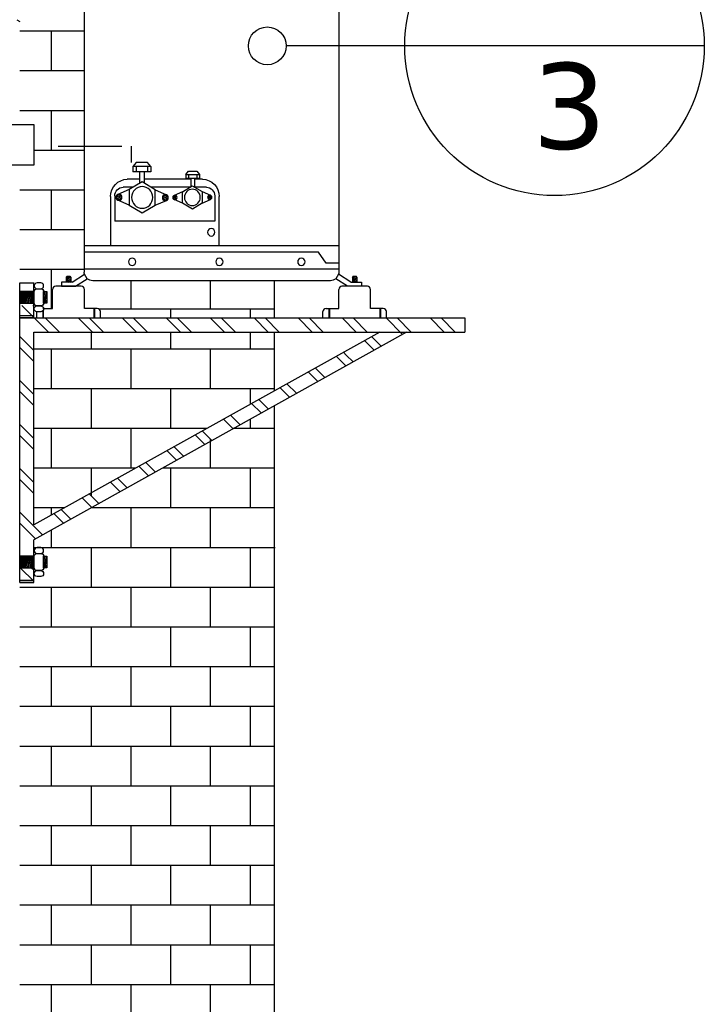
# Model space of a CAD drawing. Extents: x 40.7 to 137.4, y -250.8 to -221.5.
# Tile 213 of 256: x 81.7 to 82.8, y -225.7 to -224.2. Entities that reach past the tile are written whole.
import ezdxf

# ---------------------------------------------------------------- set-up
doc = ezdxf.new("R2010")
doc.units = 0
doc.header["$MEASUREMENT"] = 0
doc.linetypes.add('DASHDOT2', pattern=[0.5, 0.25, -0.125, 0, -0.125])
doc.linetypes.add('HIDDEN', pattern=[0.375, 0.25, -0.125])
doc.layers.get('0').update_dxf_attribs({"linetype": 'CONTINUOUS'})
for name, color, linetype in [('AC-FRIGORÍFICA', 20, 'DASHDOT2'), ('ARC_EQUIP', 6, 'CONTINUOUS'), ('ARQ_EST_HTC', 9, 'CONTINUOUS'), ('ARQ_PIS_PAG', 9, 'CONTINUOUS'), ('ARQ_VIS_004', 9, 'CONTINUOUS'), ('DIVISORIA', 1, 'CONTINUOUS'), ('EQUIP', 4, 'CONTINUOUS'), ('I-AC_EQUIP', 6, 'CONTINUOUS'), ('LINHA', 40, 'CONTINUOUS'), ('TXAMB', 2, 'CONTINUOUS')]:
    doc.layers.add(name, color=color, linetype=linetype)
doc.styles.add('AMB75', font='verdana.ttf')

# ---------------------------------------------------------------- blocks, each defined once
blk = doc.blocks.new('A$C0B156F44')
at = {"color": 155}
for p, q in [((0.2204, 0.3646), (0.2104, 0.3525)), ((0.2104, 0.3525), (0.2104, 0.337)), ((0.2634, 0.3525), (0.2104, 0.3525)), ((0.2533, 0.3646), (0.2204, 0.3646)), ((0.2204, 0.3525), (0.2204, 0.337)), ((0.2634, 0.3525), (0.2533, 0.3646)), ((0.2533, 0.3525), (0.2533, 0.337)), ((0.2634, 0.3525), (0.2634, 0.337)), ((0.2634, 0.337), (0.2104, 0.337)), ((0.2298, 0.337), (0.2298, 0.3026)), ((0.2441, 0.337), (0.2441, 0.3041)), ((0.3667, 0.3298), (0.3742, 0.3389)), ((0.3667, 0.3298), (0.4064, 0.3298)), ((0.3667, 0.3298), (0.3667, 0.3182)), ((0.3742, 0.3389), (0.3989, 0.3389)), ((0.3742, 0.3298), (0.3742, 0.3182)), ((0.3989, 0.3389), (0.4064, 0.3298)), ((0.3989, 0.3298), (0.3989, 0.3182)), ((0.4064, 0.3298), (0.4064, 0.3182)), ((0.2381, 0.3075), (0.1996, 0.2849)), ((0.2764, 0.2844), (0.2381, 0.3075)), ((0.3569, 0.2787), (0.3856, 0.296)), ((0.3667, 0.3182), (0.4064, 0.3182)), ((0.3811, 0.3182), (0.3811, 0.2935)), ((0.3856, 0.296), (0.4145, 0.2791)), ((0.3918, 0.3182), (0.3918, 0.2924)), ((0.1695, 0.2622), (0.1661, 0.2643)), ((0.1695, 0.2622), (0.1661, 0.2643)), ((0.1996, 0.2849), (0.1662, 0.2705)), ((0.1695, 0.2622), (0.1676, 0.2587)), ((0.1695, 0.2622), (0.1715, 0.2657)), ((0.1695, 0.2622), (0.173, 0.2602)), ((0.1695, 0.2622), (0.173, 0.2602)), ((0.1996, 0.2849), (0.1994, 0.2392)), ((0.2762, 0.2387), (0.2764, 0.2844)), ((0.2764, 0.2844), (0.3097, 0.2696)), ((0.3062, 0.2614), (0.3028, 0.2594)), ((0.3062, 0.2614), (0.3028, 0.2594)), ((0.3062, 0.2614), (0.3043, 0.2649)), ((0.3062, 0.2614), (0.3097, 0.2634)), ((0.3062, 0.2614), (0.3097, 0.2634)), ((0.3062, 0.2614), (0.3082, 0.2579)), ((0.3569, 0.2787), (0.332, 0.2677)), ((0.3345, 0.2615), (0.332, 0.263)), ((0.3345, 0.2615), (0.332, 0.263)), ((0.3345, 0.2615), (0.3331, 0.2588)), ((0.3345, 0.2615), (0.336, 0.2641)), ((0.3345, 0.2615), (0.3371, 0.26)), ((0.3345, 0.2615), (0.3371, 0.26)), ((0.3571, 0.2445), (0.3569, 0.2787)), ((0.4145, 0.2791), (0.4147, 0.2449)), ((0.4145, 0.2791), (0.4396, 0.2683)), ((0.437, 0.2621), (0.4345, 0.2606)), ((0.437, 0.2621), (0.4345, 0.2606)), ((0.437, 0.2621), (0.4356, 0.2647)), ((0.437, 0.2621), (0.4396, 0.2636)), ((0.437, 0.2621), (0.4396, 0.2636)), ((0.437, 0.2621), (0.4385, 0.2595)), ((0.1994, 0.2392), (0.1661, 0.254)), ((0.1994, 0.2392), (0.2376, 0.2161)), ((0.2376, 0.2161), (0.2762, 0.2387)), ((0.2762, 0.2387), (0.3096, 0.2531)), ((0.3571, 0.2445), (0.332, 0.2553)), ((0.386, 0.2276), (0.3571, 0.2445)), ((0.4147, 0.2449), (0.386, 0.2276)), ((0.4147, 0.2449), (0.4396, 0.2559))]:
    blk.add_line(p, q, dxfattribs=at)
at = {"color": 155, "extrusion": (0, 0, -1)}
for centre, major_axis, start_param, end_param in [((0.2379, 0.2618), (0, 0.0321), 1.570796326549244, 7.85398163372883), ((0.1695, 0.2622), (0, 0.00895), 1.57079632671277, 7.853981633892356), ((0.1695, 0.2622), (0, 0.0063), 1.57079632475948, 7.853981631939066), ((0.3062, 0.2614), (0, 0.00895), 1.57079632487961, 7.853981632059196), ((0.3062, 0.2614), (0, 0.0063), 1.570796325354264, 7.85398163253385), ((0.3345, 0.2615), (0, 0.00671), 1.57079632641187, 7.853981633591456), ((0.3345, 0.2615), (0, 0.00472), 1.570796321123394, 7.85398162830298), ((0.3858, 0.2618), (0, 0.0241), 1.570796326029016, 7.853981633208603), ((0.437, 0.2621), (0, 0.00671), 1.570796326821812, 7.853981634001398), ((0.437, 0.2621), (0, 0.00472), 1.570796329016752, 7.853981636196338)]:
    blk.add_ellipse(centre, major_axis=major_axis, ratio=0.971103, start_param=start_param, end_param=end_param, dxfattribs=at)
at = {"layer": 'ARC_EQUIP'}
for p, q in [((0.7927, 1.4354), (0.0922, 1.4354)), ((0.0675, 0.0414), (0.0675, 1.4099)), ((0.7448, 1.3955), (0.5339, 1.3955)), ((0.8175, 1.4099), (0.8175, 0.0414)), ((0.4844, 1.3446), (0.4844, 0.9703)), ((0.7943, 0.9703), (0.7943, 1.3446)), ((0.6345, 0.9193), (0.6436, 1.0161)), ((0.7093, 0.9193), (0.7001, 1.0161)), ((0.5339, 0.9193), (0.7448, 0.9193)), ((0.2112, 0.2917), (0.1819, 0.2917)), ((0.2298, 0.3152), (0.1939, 0.3152)), ((0.3811, 0.3152), (0.2441, 0.3152)), ((0.3783, 0.2917), (0.2644, 0.2917)), ((0.4157, 0.3152), (0.3918, 0.3152)), ((0.427, 0.2917), (0.3931, 0.2917)), ((0.1444, 0.2642), (0.1444, 0.1193)), ((0.1572, 0.2662), (0.1572, 0.1913)), ((0.4518, 0.2662), (0.4518, 0.1913)), ((0.4652, 0.1193), (0.4652, 0.2642)), ((0.4518, 0.1913), (0.1572, 0.1913)), ((0.8175, 0.1193), (0.0675, 0.1193)), ((0.758, 0.1), (0.0675, 0.1)), ((0.7805, 0.0677), (0.758, 0.1)), ((0.8175, 0.0677), (0.7805, 0.0677)), ((0.0318, 0.0119), (0.0683, 0.0351)), ((0.8175, 0.0505), (0.0675, 0.0505)), ((0.0761, 0.0221), (0.0683, 0.0351)), ((0.8167, 0.0351), (0.8089, 0.022)), ((0.8531, 0.0119), (0.8167, 0.0351)), ((0, 0.0119), (0, 0)), ((0.0318, 0.0119), (0, 0.0119)), ((0, 0), (0.0414, 0)), ((0.0414, 0), (0.0761, 0.0221)), ((0.7927, 0.0159), (0.0922, 0.0159)), ((0.8435, 0), (0.8089, 0.022)), ((0.8849, 0), (0.8435, 0)), ((0.8531, 0.0119), (0.8849, 0.0119)), ((0.8849, 0.0119), (0.8849, 0))]:
    blk.add_line(p, q, dxfattribs=at)
blk.add_ellipse((0.0922, 1.4099), major_axis=(0, 0.0255), ratio=0.971103, start_param=0, end_param=1.570796, dxfattribs=at)
at = {"layer": 'ARC_EQUIP', "extrusion": (0, 0, -1)}
for centre, major_axis, ratio, start_param, end_param in [((0.7927, 1.4099), (0, 0.0255), 0.971103, 0, 1.570796), ((0.2116, 1.3971), (0, 0.0168), 0.971103, 1.570796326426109, 7.853981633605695), ((0.5339, 1.3446), (0, 0.051), 0.971103, 4.712389, 6.283185), ((0.7448, 1.3446), (0, 0.051), 0.971103, 0, 1.570796), ((0.609, 1.3544), (0, 0.0168), 0.971103, 1.570796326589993, 7.85398163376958), ((0.6719, 1.0161), (0, 0.0291), 0.971103, -1.570796, 1.570796), ((0.5339, 0.9703), (0, 0.051), 0.971103, 3.141593, 4.712389), ((0.7448, 0.9703), (0, 0.051), 0.971103, 1.570796, 3.141593), ((0.609, 0.9393), (0, 0.0168), 0.971103, 1.570796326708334, 7.85398163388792), ((0.1939, 0.2642), (0, 0.051), 0.971103, -1.570796, 0), ((0.1819, 0.2662), (0, 0.0255), 0.971103, -1.570796, 0), ((0.4157, 0.2642), (0, 0.051), 0.971103, 0, 1.570796), ((0.427, 0.2662), (0, 0.0255), 0.971103, 0, 1.570796), ((0.4416, 0.1589), (0, 0.0111), 0.971103, 1.570796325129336, 7.853981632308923), ((0.2082, 0.0718), (0, 0.0111), 0.971103, 1.570796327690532, 7.853981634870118), ((0.4655, 0.0718), (0, 0.0111), 0.971103, 1.570796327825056, 7.853981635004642), ((0.7071, 0.0718), (0, 0.0111), 0.971103, 1.570796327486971, 7.853981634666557), ((0.0922, 0.0414), (-0.0178, 0.0178), 1, 5.238108, 5.497787), ((0.7927, 0.0414), (0.0178, 0.0178), 1, 0.785398, 1.045078), ((0.0922, 0.0414), (0, 0.0255), 0.971103, 3.141593, 3.849381), ((0.7927, 0.0414), (0, 0.0255), 0.971103, 2.433804, 3.141593)]:
    blk.add_ellipse(centre, major_axis=major_axis, ratio=ratio, start_param=start_param, end_param=end_param, dxfattribs=at)
at = {"layer": 'I-AC_EQUIP', "color": 155}
for p, q in [((0.2599, 1.4832), (0.6251, 1.4832)), ((0.2731, 1.4848), (0.6119, 1.4848)), ((0.3498, 1.4848), (0.3498, 1.486)), ((0.5351, 1.486), (0.3498, 1.486)), ((0.4117, 1.486), (0.4117, 1.4862)), ((0.4117, 1.4862), (0.4733, 1.4862)), ((0.4733, 1.486), (0.4733, 1.4862)), ((0.5351, 1.4848), (0.5351, 1.486)), ((0.7119, 1.4533), (0.1731, 1.4533)), ((0.1872, 1.4543), (0.1844, 1.4533)), ((0.1857, 1.4576), (0.6993, 1.4576)), ((0.1857, 1.4543), (0.6993, 1.4543)), ((0.1993, 1.4585), (0.1966, 1.4576)), ((0.6871, 1.4618), (0.1978, 1.4618)), ((0.6871, 1.4585), (0.1978, 1.4585)), ((0.2035, 1.4543), (0.2007, 1.4533)), ((0.2115, 1.4628), (0.2087, 1.4618)), ((0.2104, 1.4661), (0.6745, 1.4661)), ((0.2104, 1.4628), (0.6745, 1.4628)), ((0.2156, 1.4585), (0.2129, 1.4576)), ((0.2236, 1.4671), (0.2209, 1.4661)), ((0.6624, 1.4704), (0.2226, 1.4704)), ((0.6624, 1.4671), (0.2226, 1.4671)), ((0.2278, 1.4628), (0.225, 1.4618)), ((0.2343, 1.4708), (0.233, 1.4704)), ((0.65, 1.4739), (0.235, 1.4739)), ((0.65, 1.4706), (0.235, 1.4706)), ((0.2399, 1.4671), (0.2372, 1.4661)), ((0.2479, 1.4756), (0.2432, 1.4739)), ((0.2475, 1.4789), (0.6374, 1.4789)), ((0.2475, 1.4756), (0.6374, 1.4756)), ((0.2501, 1.4706), (0.2493, 1.4704)), ((0.2601, 1.4798), (0.2573, 1.4789)), ((0.2606, 1.4543), (0.2586, 1.4533)), ((0.2642, 1.4756), (0.2595, 1.4739)), ((0.2601, 1.4798), (0.6251, 1.4798)), ((0.2694, 1.4585), (0.2674, 1.4576)), ((0.2729, 1.4543), (0.271, 1.4533)), ((0.2781, 1.4628), (0.2761, 1.4618)), ((0.2817, 1.4585), (0.2797, 1.4576)), ((0.2869, 1.4671), (0.2849, 1.4661)), ((0.2904, 1.4628), (0.2885, 1.4618)), ((0.2942, 1.4706), (0.2937, 1.4704)), ((0.2992, 1.4671), (0.2972, 1.4661)), ((0.3044, 1.4756), (0.301, 1.4739)), ((0.3065, 1.4706), (0.306, 1.4704)), ((0.3131, 1.4798), (0.3112, 1.4789)), ((0.3159, 1.4752), (0.3133, 1.4739)), ((0.3169, 1.4756), (0.3159, 1.4752)), ((0.3638, 1.4661), (0.3638, 1.4671)), ((0.3643, 1.4618), (0.3643, 1.4628)), ((0.3643, 1.4576), (0.3643, 1.4585)), ((0.3643, 1.4533), (0.3643, 1.4543)), ((0.3912, 1.4748), (0.3684, 1.4748)), ((0.3729, 1.4739), (0.3729, 1.4748)), ((0.3773, 1.4739), (0.3773, 1.4748)), ((0.4045, 1.4798), (0.4047, 1.4789)), ((0.4246, 1.4748), (0.4084, 1.4748)), ((0.4131, 1.4739), (0.4131, 1.4748)), ((0.4175, 1.4739), (0.4175, 1.4748)), ((0.4285, 1.4798), (0.4283, 1.4789)), ((0.4398, 1.4756), (0.4398, 1.4739)), ((0.4398, 1.4706), (0.4398, 1.4704)), ((0.4398, 1.4671), (0.4398, 1.4661)), ((0.4398, 1.4628), (0.4398, 1.4618)), ((0.4398, 1.4585), (0.4398, 1.4576)), ((0.4398, 1.4543), (0.4398, 1.4533)), ((0.4452, 1.4756), (0.4452, 1.4739)), ((0.4452, 1.4706), (0.4452, 1.4704)), ((0.4452, 1.4671), (0.4452, 1.4661)), ((0.4452, 1.4628), (0.4452, 1.4618)), ((0.4452, 1.4585), (0.4452, 1.4576)), ((0.4452, 1.4543), (0.4452, 1.4533)), ((0.4766, 1.4748), (0.4603, 1.4748)), ((0.4675, 1.4739), (0.4675, 1.4748)), ((0.4719, 1.4739), (0.4719, 1.4748)), ((0.5165, 1.4748), (0.4938, 1.4748)), ((0.5076, 1.4739), (0.5076, 1.4748)), ((0.512, 1.4739), (0.512, 1.4748)), ((0.5206, 1.4618), (0.5206, 1.4628)), ((0.5206, 1.4576), (0.5206, 1.4585)), ((0.5206, 1.4533), (0.5206, 1.4543)), ((0.5212, 1.4661), (0.5212, 1.4671)), ((0.5681, 1.4756), (0.5691, 1.4752)), ((0.5691, 1.4752), (0.5716, 1.4739)), ((0.5718, 1.4798), (0.5738, 1.4789)), ((0.5784, 1.4706), (0.579, 1.4704)), ((0.5806, 1.4756), (0.5839, 1.4739)), ((0.5857, 1.4671), (0.5877, 1.4661)), ((0.5907, 1.4706), (0.5913, 1.4704)), ((0.5945, 1.4628), (0.5965, 1.4618)), ((0.5981, 1.4671), (0.6, 1.4661)), ((0.6033, 1.4585), (0.6052, 1.4576)), ((0.6068, 1.4628), (0.6088, 1.4618)), ((0.612, 1.4543), (0.614, 1.4533)), ((0.6156, 1.4585), (0.6176, 1.4576)), ((0.6207, 1.4756), (0.6254, 1.4739)), ((0.6243, 1.4543), (0.6263, 1.4533)), ((0.6249, 1.4798), (0.6276, 1.4789)), ((0.6348, 1.4706), (0.6356, 1.4704)), ((0.637, 1.4756), (0.6417, 1.4739)), ((0.645, 1.4671), (0.6478, 1.4661)), ((0.6507, 1.4708), (0.6519, 1.4704)), ((0.6572, 1.4628), (0.6599, 1.4618)), ((0.6613, 1.4671), (0.6641, 1.4661)), ((0.6693, 1.4585), (0.6721, 1.4576)), ((0.6735, 1.4628), (0.6762, 1.4618)), ((0.6815, 1.4543), (0.6842, 1.4533)), ((0.6856, 1.4585), (0.6884, 1.4576)), ((0.6978, 1.4543), (0.7005, 1.4533)), ((0.1349, 1.4354), (0.1349, 1.4377)), ((0.1366, 1.4377), (0.1349, 1.4377)), ((0.1504, 1.4414), (0.143, 1.4388)), ((0.7369, 1.4447), (0.148, 1.4447)), ((0.7369, 1.4414), (0.148, 1.4414)), ((0.1667, 1.4414), (0.1496, 1.4354)), ((0.1629, 1.4457), (0.1599, 1.4447)), ((0.7243, 1.449), (0.1607, 1.449)), ((0.7243, 1.4457), (0.1607, 1.4457)), ((0.2155, 1.4371), (0.1712, 1.4371)), ((0.175, 1.45), (0.1723, 1.449)), ((0.7119, 1.45), (0.1731, 1.45)), ((0.1792, 1.4457), (0.1762, 1.4447)), ((0.1913, 1.45), (0.1886, 1.449)), ((0.2291, 1.4399), (0.2083, 1.4399)), ((0.2341, 1.4414), (0.233, 1.4408)), ((0.2353, 1.436), (0.2339, 1.4354)), ((0.2465, 1.4414), (0.2353, 1.436)), ((0.2431, 1.4457), (0.2409, 1.4447)), ((0.2518, 1.45), (0.2499, 1.449)), ((0.2554, 1.4457), (0.2532, 1.4447)), ((0.2642, 1.45), (0.2622, 1.449)), ((0.3643, 1.449), (0.3643, 1.45)), ((0.3643, 1.4447), (0.3643, 1.4457)), ((0.3643, 1.4354), (0.3643, 1.4414)), ((0.4398, 1.45), (0.4398, 1.449)), ((0.4398, 1.4457), (0.4398, 1.4447)), ((0.4398, 1.4414), (0.4398, 1.4354)), ((0.4452, 1.45), (0.4452, 1.449)), ((0.4452, 1.4457), (0.4452, 1.4447)), ((0.4452, 1.4414), (0.4452, 1.4354)), ((0.5206, 1.449), (0.5206, 1.45)), ((0.5206, 1.4447), (0.5206, 1.4457)), ((0.5206, 1.4354), (0.5206, 1.4414)), ((0.6208, 1.45), (0.6228, 1.449)), ((0.6295, 1.4457), (0.6317, 1.4447)), ((0.6331, 1.45), (0.6351, 1.449)), ((0.6385, 1.4414), (0.6496, 1.436)), ((0.6419, 1.4457), (0.644, 1.4447)), ((0.6496, 1.436), (0.6511, 1.4354)), ((0.6508, 1.4414), (0.652, 1.4408)), ((0.6559, 1.4399), (0.664, 1.4399)), ((0.6765, 1.4399), (0.6641, 1.4399)), ((0.7137, 1.4371), (0.6694, 1.4371)), ((0.6936, 1.45), (0.6964, 1.449)), ((0.7058, 1.4457), (0.7088, 1.4447)), ((0.7099, 1.45), (0.7127, 1.449)), ((0.7182, 1.4414), (0.7353, 1.4354)), ((0.7221, 1.4457), (0.7251, 1.4447)), ((0.7345, 1.4414), (0.7419, 1.4388)), ((0.7483, 1.4377), (0.7501, 1.4377)), ((0.7501, 1.4377), (0.7501, 1.4354))]:
    blk.add_line(p, q, dxfattribs=at)
for points in [[(0.233, 1.4408), (0.2317, 1.4403), (0.2304, 1.44), (0.2291, 1.4399)], [(0.652, 1.4408), (0.6532, 1.4403), (0.6545, 1.44), (0.6559, 1.4399)]]:
    blk.add_lwpolyline(points, dxfattribs=at)
for centre, radius, start, end in [((0.2597, 1.4815), 0.00165, 90, 270), ((0.2729, 1.4831), 0.00165, 90, 179.7662), ((0.612, 1.4831), 0.00165, 0.2338, 90), ((0.6252, 1.4815), 0.00165, 270, 90), ((0.173, 1.4516), 0.00165, 90, 270), ((0.1854, 1.4559), 0.00165, 90, 270), ((0.1978, 1.4602), 0.00165, 90, 270), ((0.2102, 1.4644), 0.00165, 90, 270), ((0.2226, 1.4687), 0.00165, 90, 270), ((0.235, 1.4723), 0.00165, 90, 245.1555), ((0.2473, 1.4772), 0.00165, 90, 270), ((0.3671, 1.4682), 0.0033, 131.2824, 137.9913), ((0.3684, 1.4781), 0.0033, 229.6062, 270), ((0.3912, 1.4781), 0.0033, 270, 310.3938), ((0.4084, 1.4781), 0.0033, 229.6062, 270), ((0.4246, 1.4781), 0.0033, 270, 310.3938), ((0.4425, 1.4788), 0.0027, 156.7587, 178.0438), ((0.4425, 1.4788), 0.0027, 1.9562, 23.2413), ((0.4603, 1.4781), 0.0033, 229.6062, 270), ((0.4766, 1.4781), 0.0033, 270, 310.3938), ((0.4938, 1.4781), 0.0033, 229.6062, 270), ((0.5165, 1.4781), 0.0033, 270, 310.3938), ((0.5179, 1.4682), 0.0033, 42.0087, 48.7176), ((0.6376, 1.4772), 0.00165, 270, 90), ((0.65, 1.4723), 0.00165, 294.8445, 90), ((0.6624, 1.4687), 0.00165, 270, 90), ((0.6748, 1.4644), 0.00165, 270, 90), ((0.6871, 1.4602), 0.00165, 270, 90), ((0.6995, 1.4559), 0.00165, 270, 90), ((0.7119, 1.4516), 0.00165, 270, 90), ((0.1366, 1.457), 0.0193, 270, 289.3365), ((0.148, 1.443), 0.00165, 90, 270), ((0.1607, 1.4474), 0.00165, 90, 270), ((0.1712, 1.4325), 0.0046, 90, 141.743), ((0.2083, 1.4372), 0.0027, 90, 181.4103), ((0.2155, 1.4325), 0.0046, 38.257, 90), ((0.4425, 1.435), 0.0027, 8.3646, 171.6354), ((0.664, 1.4372), 0.0027, 90, 223.0406), ((0.6694, 1.4325), 0.0046, 90, 141.743), ((0.6766, 1.4372), 0.0027, 358.5897, 90), ((0.7137, 1.4325), 0.0046, 38.257, 90), ((0.7243, 1.4474), 0.00165, 270, 90), ((0.737, 1.443), 0.00165, 270, 90), ((0.7483, 1.457), 0.0193, 250.6635, 270)]:
    blk.add_arc(centre, radius, start, end, dxfattribs=at)
for points, start_tangent, end_tangent in [([(0.4288, 1.4789), (0.4288, 1.4793), (0.4287, 1.4799)], (-0.024044, 0.999711), (-0.289606, 0.957146)), ([(0.4563, 1.4799), (0.4562, 1.4793), (0.4561, 1.4789)], (-0.289606, -0.957146), (-0.024044, -0.999711))]:
    blk.add_spline(points, degree=3, dxfattribs=dict(at, start_tangent=start_tangent, end_tangent=end_tangent))

msp = doc.modelspace()

# ---------------------------------------------------------------- hatches: boundary and pattern name
h = msp.add_hatch()
h.set_pattern_fill('ANSI31', color=8, scale=0.015, style=0)
h.set_pattern_definition([(45, (81.751378, -224.6022), (-0.00132583, 0.00132583), [])])
edge = h.paths.add_edge_path()
edge.add_line((81.7514, -224.5959), (81.7584, -224.5959))
edge.add_line((81.7584, -224.5959), (81.7584, -224.588))
edge.add_arc((81.7576, -224.588), 0.000802, 2.9593, 87.9377)
edge.add_line((81.7576, -224.5872), (81.7514, -224.5872))
edge.add_line((81.7514, -224.5872), (81.7514, -224.5959))
h = msp.add_hatch()
h.set_pattern_fill('ANSI31', color=8, scale=0.015, style=0)
h.set_pattern_definition([(45, (82.2012621, -224.6022), (-0.00132583, 0.00132583), [])])
edge = h.paths.add_edge_path()
edge.add_line((82.2013, -224.5959), (82.2083, -224.5959))
edge.add_line((82.2083, -224.5959), (82.2083, -224.588))
edge.add_arc((82.2075, -224.588), 0.000802, 2.9593, 87.9377)
edge.add_line((82.2075, -224.5872), (82.2013, -224.5872))
edge.add_line((82.2013, -224.5872), (82.2013, -224.5959))
h = msp.add_hatch()
h.set_pattern_fill('RETICULA09', color=5, scale=0.138274, style=0, pattern_type=2)
h.set_pattern_definition([(135, (-348.72196, -950.4905), (-0.0691461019, 0), [0.138273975]), (135, (-348.704677, -950.4905), (-0.0691461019, 0), [0.138273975])])
h.paths.add_polyline_path([(82.378, -224.6743), (82.378, -224.6522), (81.7003, -224.6522), (81.7003, -224.6326), (81.6782, -224.6326), (81.6782, -225.0268), (81.6782, -225.0268), (81.7003, -225.0268), (81.7003, -225.0108), (81.7003, -225.0011), (82.2865, -224.6743), (82.2441, -224.6743), (81.7003, -224.9774), (81.7003, -224.6743)])
h = msp.add_hatch()
h.set_pattern_fill('RETICULA09', color=5, scale=0.138354, style=0, pattern_type=2)
h.set_pattern_definition([(135, (-348.970946, -950.91013), (-0.0691861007, 0), [0.138353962]), (135, (-348.95365, -950.91013), (-0.0691861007, 0), [0.138353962])])
h.paths.add_polyline_path([(81.7003, -225.0456), (81.6781, -225.0456), (81.6781, -225.0686), (81.7003, -225.0686)])
at = {"layer": 'EQUIP'}
h = msp.add_hatch(dxfattribs=at)
h.set_pattern_fill('AECLINE', color=253, scale=0.003558, angle=75, style=0, pattern_type=2)
h.set_pattern_definition([(75, (-189.5334922, 555.1815703), (-0.003436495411, 0.00092080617), []), (75, (-189.5348668, 555.1819386), (-0.003436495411, 0.00092080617), [])])
h.paths.add_polyline_path([(81.7003, -224.6107), (81.6999, -224.6107), (81.6999, -224.6105), (81.6993, -224.6105), (81.6993, -224.6107), (81.6974, -224.6107), (81.6974, -224.6105), (81.6968, -224.6105), (81.6968, -224.6107), (81.695, -224.6107), (81.695, -224.6105), (81.6944, -224.6105), (81.6944, -224.6107), (81.6925, -224.6107), (81.6925, -224.6105), (81.6919, -224.6105), (81.6919, -224.6107), (81.6899, -224.6107), (81.6899, -224.6105), (81.6894, -224.6105), (81.6894, -224.6107), (81.6874, -224.6107), (81.6874, -224.6105), (81.6868, -224.6105), (81.6868, -224.6107), (81.6848, -224.6107), (81.6848, -224.6105), (81.6842, -224.6105), (81.6842, -224.6107), (81.6822, -224.6107), (81.6822, -224.6105), (81.6816, -224.6105), (81.6816, -224.6107), (81.6796, -224.6107), (81.6796, -224.6105), (81.679, -224.6105), (81.679, -224.6107), (81.6781, -224.6107), (81.6781, -224.6289), (81.679, -224.6289), (81.679, -224.6291), (81.6796, -224.6291), (81.6796, -224.6289), (81.6816, -224.6289), (81.6816, -224.6291), (81.6822, -224.6291), (81.6822, -224.6289), (81.6842, -224.6289), (81.6842, -224.6291), (81.6848, -224.6291), (81.6848, -224.6289), (81.6868, -224.6289), (81.6868, -224.6291), (81.6874, -224.6291), (81.6874, -224.6289), (81.6894, -224.6289), (81.6894, -224.6291), (81.6899, -224.6291), (81.6899, -224.6289), (81.6919, -224.6289), (81.6919, -224.6291), (81.6925, -224.6291), (81.6925, -224.6289), (81.6944, -224.6289), (81.6944, -224.6291), (81.695, -224.6291), (81.695, -224.6289), (81.697, -224.6289), (81.697, -224.6291), (81.6976, -224.6291), (81.6976, -224.6289), (81.6995, -224.6289), (81.6995, -224.6291), (81.7001, -224.6291), (81.7001, -224.6289), (81.7003, -224.6289)])
h = msp.add_hatch(dxfattribs=at)
h.set_pattern_fill('AECLINE', color=253, scale=0.003558, angle=75, style=0, pattern_type=2)
h.set_pattern_definition([(75, (-136.2582702, 402.014816), (-0.003436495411, 0.00092080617), []), (75, (-136.259645, 402.0151842), (-0.003436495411, 0.00092080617), [])])
h.paths.add_polyline_path([(81.7206, -224.6107), (81.7196, -224.6107), (81.7196, -224.6105), (81.7191, -224.6105), (81.7191, -224.6107), (81.7172, -224.6107), (81.7172, -224.6105), (81.7166, -224.6105), (81.7166, -224.6107), (81.7157, -224.6107), (81.7157, -224.6289), (81.7166, -224.6289), (81.7166, -224.6291), (81.7172, -224.6291), (81.7172, -224.6289), (81.7191, -224.6289), (81.7191, -224.6291), (81.7196, -224.6291), (81.7196, -224.6289), (81.7206, -224.6289)])
h = msp.add_hatch(dxfattribs=at)
h.set_pattern_fill('AECLINE', color=253, scale=0.003558, angle=75, style=0, pattern_type=2)
h.set_pattern_definition([(75, (-189.5334922, 554.7651528), (-0.003436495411, 0.00092080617), []), (75, (-189.5348668, 554.765521), (-0.003436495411, 0.00092080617), [])])
h.paths.add_polyline_path([(81.7003, -225.0271), (81.6999, -225.0271), (81.6999, -225.0269), (81.6993, -225.0269), (81.6993, -225.0271), (81.6974, -225.0271), (81.6974, -225.0269), (81.6968, -225.0269), (81.6968, -225.0271), (81.695, -225.0271), (81.695, -225.0269), (81.6944, -225.0269), (81.6944, -225.0271), (81.6925, -225.0271), (81.6925, -225.0269), (81.6919, -225.0269), (81.6919, -225.0271), (81.6899, -225.0271), (81.6899, -225.0269), (81.6894, -225.0269), (81.6894, -225.0271), (81.6874, -225.0271), (81.6874, -225.0269), (81.6868, -225.0269), (81.6868, -225.0271), (81.6848, -225.0271), (81.6848, -225.0269), (81.6842, -225.0269), (81.6842, -225.0271), (81.6822, -225.0271), (81.6822, -225.0269), (81.6816, -225.0269), (81.6816, -225.0271), (81.6796, -225.0271), (81.6796, -225.0269), (81.679, -225.0269), (81.679, -225.0271), (81.6781, -225.0271), (81.6781, -225.0453), (81.679, -225.0453), (81.679, -225.0455), (81.6796, -225.0455), (81.6796, -225.0453), (81.6816, -225.0453), (81.6816, -225.0455), (81.6822, -225.0455), (81.6822, -225.0453), (81.6842, -225.0453), (81.6842, -225.0455), (81.6848, -225.0455), (81.6848, -225.0453), (81.6868, -225.0453), (81.6868, -225.0455), (81.6874, -225.0455), (81.6874, -225.0453), (81.6894, -225.0453), (81.6894, -225.0455), (81.6899, -225.0455), (81.6899, -225.0453), (81.6919, -225.0453), (81.6919, -225.0455), (81.6925, -225.0455), (81.6925, -225.0453), (81.6944, -225.0453), (81.6944, -225.0455), (81.695, -225.0455), (81.695, -225.0453), (81.697, -225.0453), (81.697, -225.0455), (81.6976, -225.0455), (81.6976, -225.0453), (81.6995, -225.0453), (81.6995, -225.0455), (81.7001, -225.0455), (81.7001, -225.0453), (81.7003, -225.0453)])
h = msp.add_hatch(dxfattribs=at)
h.set_pattern_fill('AECLINE', color=253, scale=0.003558, angle=75, style=0, pattern_type=2)
h.set_pattern_definition([(75, (-136.2582702, 401.5983984), (-0.003436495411, 0.00092080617), []), (75, (-136.259645, 401.5987667), (-0.003436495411, 0.00092080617), [])])
h.paths.add_polyline_path([(81.7206, -225.0271), (81.7196, -225.0271), (81.7196, -225.0269), (81.7191, -225.0269), (81.7191, -225.0271), (81.7172, -225.0271), (81.7172, -225.0269), (81.7166, -225.0269), (81.7166, -225.0271), (81.7157, -225.0271), (81.7157, -225.0453), (81.7166, -225.0453), (81.7166, -225.0455), (81.7172, -225.0455), (81.7172, -225.0453), (81.7191, -225.0453), (81.7191, -225.0455), (81.7196, -225.0455), (81.7196, -225.0453), (81.7206, -225.0453)])

# ---------------------------------------------------------------- linework, layer by layer
at = {"color": 1}
msp.add_line((82.7545, -224.2242), (82.097, -224.2242), dxfattribs=at)
at = {"color": 5}
for p, q in [((81.7514, -224.588), (81.7514, -224.5959)), ((81.7576, -224.5872), (81.7521, -224.5872)), ((81.7584, -224.588), (81.7584, -224.5959)), ((82.2013, -224.588), (82.2013, -224.5959)), ((82.2075, -224.5872), (82.202, -224.5872)), ((82.2083, -224.588), (82.2083, -224.5959)), ((81.7299, -224.6372), (81.7299, -224.6073)), ((81.7749, -224.6022), (81.7349, -224.6022)), ((81.7799, -224.6372), (81.7799, -224.6073)), ((82.1798, -224.6372), (82.1798, -224.6073)), ((82.2248, -224.6022), (82.1848, -224.6022)), ((82.2298, -224.6372), (82.2298, -224.6073)), ((81.7049, -224.6522), (81.7049, -224.6423)), ((81.7142, -224.6372), (81.7152, -224.6372)), ((81.7157, -224.6372), (81.7299, -224.6372)), ((81.7999, -224.6372), (81.7799, -224.6372)), ((81.8049, -224.6522), (81.8049, -224.6423)), ((82.1548, -224.6522), (82.1548, -224.6423)), ((82.1598, -224.6372), (82.1798, -224.6372)), ((82.2498, -224.6372), (82.2298, -224.6372)), ((82.2548, -224.6522), (82.2548, -224.6423)), ((81.7264, -224.6522), (81.7817, -224.6522)), ((82.1548, -224.6522), (82.2548, -224.6522)), ((82.2094, -224.6522), (82.2647, -224.6522))]:
    msp.add_line(p, q, dxfattribs=at)
at = {"color": 8, "linetype": 'HIDDEN', "ltscale": 0.005}
for p, q in [((81.7142, -224.6413), (81.7142, -224.6522)), ((81.7152, -224.64), (81.7152, -224.6522)), ((81.7945, -224.6372), (81.7945, -224.6522)), ((81.7955, -224.6372), (81.7955, -224.6522)), ((82.1641, -224.6372), (82.1641, -224.6522)), ((82.1651, -224.6372), (82.1651, -224.6522)), ((82.2444, -224.6372), (82.2444, -224.6522)), ((82.2454, -224.6372), (82.2454, -224.6522))]:
    msp.add_line(p, q, dxfattribs=at)
at = {"color": 1}
for centre, radius in [((82.519, -224.2242), 0.2355), ((82.0674, -224.2242), 0.0297)]:
    msp.add_circle(centre, radius, dxfattribs=at)
at = {"color": 5}
for centre, radius, start, end in [((81.7522, -224.588), 0.000802, 87.9377, 182.9593), ((81.7576, -224.588), 0.000802, 357.0407, 92.0623), ((82.2021, -224.588), 0.000802, 87.9377, 182.9593), ((82.2075, -224.588), 0.000802, 357.0407, 92.0623), ((81.7349, -224.6073), 0.00507, 90.7689, 180), ((81.7748, -224.6073), 0.00507, 360, 89.2311), ((82.1848, -224.6073), 0.00507, 90.7689, 180), ((82.2247, -224.6073), 0.00507, 360, 89.2311), ((81.7998, -224.6423), 0.00507, 360, 89.2311), ((82.1598, -224.6423), 0.00507, 90.7689, 180), ((82.2497, -224.6423), 0.00507, 360, 89.2311)]:
    msp.add_arc(centre, radius, start, end, dxfattribs=at)
at = {"layer": 'AC-FRIGORÍFICA', "ltscale": 0.35}
for p in [(79.9385, -224.3817), (81.8541, -224.4077)]:
    msp.add_line(p, (81.8541, -224.3817), dxfattribs=at)
at = {"layer": 'ARQ_EST_HTC'}
msp.add_line((81.6737, -224.1832), (81.6781, -224.1861), dxfattribs=at)
at = {"layer": 'ARQ_PIS_PAG', "color": 42, "true_color": 0xd28004}
for p, q in [((81.6781, -224.2006), (81.7798, -224.2006)), ((81.7283, -224.2631), (81.7283, -224.2006)), ((81.6781, -224.2631), (81.7798, -224.2631)), ((81.6781, -224.3256), (81.7798, -224.3256)), ((81.7283, -224.3881), (81.7283, -224.3256)), ((81.7001, -224.3881), (81.7798, -224.3881)), ((81.6781, -224.4506), (81.7798, -224.4506)), ((81.7283, -224.5131), (81.7283, -224.4506)), ((81.6781, -224.5131), (81.7798, -224.5131)), ((81.6781, -224.5756), (81.7798, -224.5756)), ((81.7283, -224.6372), (81.7283, -224.5756)), ((81.6781, -224.5967), (81.6782, -224.5967)), ((81.8533, -224.6381), (81.8533, -224.5937)), ((81.9783, -224.6381), (81.9783, -224.5937)), ((81.6781, -224.6381), (81.6782, -224.6381)), ((81.7003, -224.6381), (81.7009, -224.6381)), ((81.8027, -224.6381), (82.0781, -224.6381)), ((81.9158, -224.6522), (81.9158, -224.6381)), ((82.0408, -224.6522), (82.0408, -224.6381)), ((81.7908, -224.7006), (81.7908, -224.6743)), ((81.9158, -224.7006), (81.9158, -224.6743)), ((82.0408, -224.7006), (82.0408, -224.6743)), ((81.6781, -224.7006), (81.6782, -224.7006)), ((81.7003, -224.7006), (82.0781, -224.7006)), ((81.7283, -224.7631), (81.7283, -224.7006)), ((81.8533, -224.7631), (81.8533, -224.7006)), ((81.9783, -224.7631), (81.9783, -224.7006)), ((81.6781, -224.7631), (81.6782, -224.7631)), ((81.7003, -224.7631), (82.0781, -224.7631)), ((81.7908, -224.8256), (81.7908, -224.7631)), ((81.9158, -224.8256), (81.9158, -224.7631)), ((82.0408, -224.7876), (82.0408, -224.7631)), ((82.0408, -224.8256), (82.0408, -224.8113)), ((81.6781, -224.8256), (81.6782, -224.8256)), ((81.7003, -224.8256), (81.9726, -224.8256)), ((81.7283, -224.8881), (81.7283, -224.8256)), ((81.8533, -224.8881), (81.8533, -224.8256)), ((82.0126, -224.8256), (82.0781, -224.8256)), ((81.9783, -224.8881), (81.9783, -224.8432)), ((81.6781, -224.8881), (81.6782, -224.8881)), ((81.7003, -224.8881), (81.8605, -224.8881)), ((81.7908, -224.9322), (81.7908, -224.8881)), ((81.9029, -224.8881), (82.0781, -224.8881)), ((81.9158, -224.9506), (81.9158, -224.8881)), ((82.0408, -224.9506), (82.0408, -224.8881)), ((81.6781, -224.9506), (81.6782, -224.9506)), ((81.7003, -224.9506), (81.7483, -224.9506)), ((81.7283, -224.9618), (81.7283, -224.9506)), ((81.7908, -224.9506), (81.7908, -224.9495)), ((81.7908, -224.9506), (82.0781, -224.9506)), ((81.8533, -225.0131), (81.8533, -224.9506)), ((81.9783, -225.0131), (81.9783, -224.9506)), ((81.7283, -225.0131), (81.7283, -224.9855)), ((81.6781, -225.0131), (81.6782, -225.0131)), ((81.7006, -225.0131), (82.0795, -225.0131)), ((81.7908, -225.0756), (81.7908, -225.0131)), ((81.9158, -225.0756), (81.9158, -225.0131)), ((82.0408, -225.0756), (82.0408, -225.0131)), ((81.6781, -225.0756), (82.0781, -225.0756)), ((81.7283, -225.1381), (81.7283, -225.0756)), ((81.8533, -225.1381), (81.8533, -225.0756)), ((81.9783, -225.1381), (81.9783, -225.0756)), ((81.6781, -225.1381), (82.0781, -225.1381)), ((81.7908, -225.2006), (81.7908, -225.1381)), ((81.9158, -225.2006), (81.9158, -225.1381)), ((82.0408, -225.2006), (82.0408, -225.1381)), ((81.6781, -225.2006), (82.0781, -225.2006)), ((81.7283, -225.2631), (81.7283, -225.2006)), ((81.8533, -225.2631), (81.8533, -225.2006)), ((81.9783, -225.2631), (81.9783, -225.2006)), ((81.6781, -225.2631), (82.0781, -225.2631)), ((81.7908, -225.3256), (81.7908, -225.2631)), ((81.9158, -225.3256), (81.9158, -225.2631)), ((82.0408, -225.3256), (82.0408, -225.2631)), ((81.6781, -225.3256), (82.0781, -225.3256)), ((81.7283, -225.3881), (81.7283, -225.3256)), ((81.8533, -225.3881), (81.8533, -225.3256)), ((81.9783, -225.3881), (81.9783, -225.3256)), ((81.6781, -225.3881), (82.0781, -225.3881)), ((81.7908, -225.4506), (81.7908, -225.3881)), ((81.9158, -225.4506), (81.9158, -225.3881)), ((82.0408, -225.4506), (82.0408, -225.3881)), ((81.6781, -225.4506), (82.0781, -225.4506)), ((81.7283, -225.5131), (81.7283, -225.4506)), ((81.8533, -225.5131), (81.8533, -225.4506)), ((81.9783, -225.5131), (81.9783, -225.4506)), ((81.6781, -225.5131), (82.0781, -225.5131)), ((81.7908, -225.5756), (81.7908, -225.5131)), ((81.9158, -225.5756), (81.9158, -225.5131)), ((82.0408, -225.5756), (82.0408, -225.5131)), ((81.6781, -225.5756), (82.0781, -225.5756)), ((81.7283, -225.6381), (81.7283, -225.5756)), ((81.8533, -225.6381), (81.8533, -225.5756)), ((81.9783, -225.6381), (81.9783, -225.5756)), ((81.6781, -225.6381), (82.0781, -225.6381)), ((81.7908, -225.7006), (81.7908, -225.6381)), ((81.9158, -225.7006), (81.9158, -225.6381)), ((82.0408, -225.7006), (82.0408, -225.6381)), ((81.6781, -225.7006), (82.0781, -225.7006)), ((81.7283, -225.7631), (81.7283, -225.7006)), ((81.8533, -225.7631), (81.8533, -225.7006)), ((81.9783, -225.7631), (81.9783, -225.7006))]:
    msp.add_line(p, q, dxfattribs=at)
at = {"layer": 'ARQ_VIS_004'}
for p, q in [((82.0781, -224.5937), (82.0781, -224.6522)), ((82.0781, -224.6743), (82.0781, -224.7668)), ((82.0781, -224.7905), (82.0781, -227.323))]:
    msp.add_line(p, q, dxfattribs=at)
at = {"layer": 'DIVISORIA', "color": 5}
for p, q in [((81.6782, -225.0686), (81.6782, -224.5969)), ((81.6782, -224.5969), (81.7003, -224.5969)), ((81.7003, -224.6522), (81.7003, -224.5969)), ((81.6781, -224.6522), (81.7003, -224.6522)), ((81.7003, -224.6489), (81.6782, -224.6489)), ((81.7003, -224.6522), (81.6782, -224.6522)), ((81.7003, -224.6522), (82.378, -224.6522)), ((82.378, -224.6522), (82.378, -224.6743)), ((82.2441, -224.6743), (81.7003, -224.9774)), ((81.7003, -224.9774), (81.7003, -224.6743)), ((81.7003, -224.6743), (82.378, -224.6743)), ((82.2865, -224.6743), (81.7003, -225.0011)), ((81.6781, -224.6799), (81.6782, -224.6799)), ((81.7003, -225.0686), (81.7003, -225.001)), ((81.7003, -225.0686), (81.7003, -225.0011)), ((81.7003, -225.0653), (81.6782, -225.0653)), ((81.6781, -225.0686), (81.7003, -225.0686)), ((81.7003, -225.0686), (81.6782, -225.0686))]:
    msp.add_line(p, q, dxfattribs=at)
at = {"layer": 'EQUIP', "color": 1}
msp.add_line((81.7009, -224.5977), (81.7003, -224.5977), dxfattribs=at)
at = {"layer": 'EQUIP'}
for p, q in [((81.7003, -224.6104), (81.6781, -224.6104)), ((81.6781, -224.6107), (81.6781, -224.6289)), ((81.679, -224.6289), (81.6781, -224.6289)), ((81.7003, -224.6292), (81.6781, -224.6292)), ((81.7001, -224.6289), (81.7003, -224.6289)), ((81.7003, -225.0268), (81.6781, -225.0268)), ((81.6781, -225.0271), (81.6781, -225.0453)), ((81.679, -225.0453), (81.6781, -225.0453)), ((81.7003, -225.0456), (81.6781, -225.0456)), ((81.7001, -225.0453), (81.7003, -225.0453))]:
    msp.add_line(p, q, dxfattribs=at)
for points in [[(81.7054, -224.6063), (81.7112, -224.6063, 0.414214), (81.7157, -224.6019), (81.7157, -224.6015, 0.414214), (81.7112, -224.5971), (81.7054, -224.5971, 0.414214), (81.7009, -224.6015), (81.7009, -224.6019, 0.414214)], [(81.7054, -224.6063), (81.7112, -224.6063, -0.414214), (81.7157, -224.6108), (81.7157, -224.6288, -0.414214), (81.7112, -224.6333), (81.7054, -224.6333, -0.414214), (81.701, -224.6288), (81.701, -224.6108, -0.414214)], [(81.7054, -224.6333), (81.7112, -224.6333, -0.414214), (81.7157, -224.6377), (81.7157, -224.6381, -0.414214), (81.7112, -224.6425), (81.7054, -224.6425, -0.414214), (81.7009, -224.6381), (81.7009, -224.6377, -0.414214)], [(81.7054, -225.0227), (81.7112, -225.0227, 0.414214), (81.7157, -225.0183), (81.7157, -225.0179, 0.414214), (81.7112, -225.0135), (81.7054, -225.0135, 0.414214), (81.7009, -225.0179), (81.7009, -225.0183, 0.414214)], [(81.7054, -225.0227), (81.7112, -225.0227, -0.414214), (81.7157, -225.0272), (81.7157, -225.0452, -0.414214), (81.7112, -225.0497), (81.7054, -225.0497, -0.414214), (81.701, -225.0452), (81.701, -225.0272, -0.414214)], [(81.7054, -225.0497), (81.7112, -225.0497, -0.414214), (81.7157, -225.0541), (81.7157, -225.0545, -0.414214), (81.7112, -225.0589), (81.7054, -225.0589, -0.414214), (81.7009, -225.0545), (81.7009, -225.0541, -0.414214)]]:
    msp.add_lwpolyline(points, format="xyb", close=True, dxfattribs=at)
for points in [[(81.679, -224.6107), (81.6781, -224.6107)], [(81.679, -224.6107), (81.679, -224.6105), (81.6796, -224.6105), (81.6796, -224.6107)], [(81.6816, -224.6107), (81.6796, -224.6107)], [(81.6816, -224.6107), (81.6816, -224.6105), (81.6822, -224.6105), (81.6822, -224.6107)], [(81.6842, -224.6107), (81.6822, -224.6107)], [(81.6842, -224.6107), (81.6842, -224.6105), (81.6848, -224.6105), (81.6848, -224.6107)], [(81.6868, -224.6107), (81.6848, -224.6107)], [(81.6868, -224.6107), (81.6868, -224.6105), (81.6874, -224.6105), (81.6874, -224.6107)], [(81.6894, -224.6107), (81.6874, -224.6107)], [(81.6894, -224.6107), (81.6894, -224.6105), (81.6899, -224.6105), (81.6899, -224.6107)], [(81.6925, -224.6107), (81.6925, -224.6105), (81.6919, -224.6105), (81.6919, -224.6107), (81.6899, -224.6107)], [(81.6944, -224.6107), (81.6925, -224.6107)], [(81.6944, -224.6107), (81.6944, -224.6105), (81.695, -224.6105), (81.695, -224.6107)], [(81.6968, -224.6107), (81.695, -224.6107)], [(81.6968, -224.6107), (81.6968, -224.6105), (81.6974, -224.6105), (81.6974, -224.6107)], [(81.6993, -224.6107), (81.6974, -224.6107)], [(81.6993, -224.6107), (81.6993, -224.6105), (81.6999, -224.6105), (81.6999, -224.6107)], [(81.7003, -224.6107), (81.6999, -224.6107)], [(81.7166, -224.6289), (81.7157, -224.6289), (81.7157, -224.6107), (81.7166, -224.6107)], [(81.7172, -224.6107), (81.7172, -224.6105), (81.7166, -224.6105), (81.7166, -224.6107)], [(81.7172, -224.6107), (81.7191, -224.6107)], [(81.7191, -224.6107), (81.7191, -224.6105), (81.7196, -224.6105), (81.7196, -224.6107)], [(81.7196, -224.6107), (81.7206, -224.6107), (81.7206, -224.6289), (81.7196, -224.6289)], [(81.679, -224.6289), (81.679, -224.6291), (81.6796, -224.6291), (81.6796, -224.6289)], [(81.6796, -224.6289), (81.6816, -224.6289)], [(81.6816, -224.6289), (81.6796, -224.6289)], [(81.6816, -224.6289), (81.6816, -224.6291), (81.6822, -224.6291), (81.6822, -224.6289)], [(81.6822, -224.6289), (81.6842, -224.6289)], [(81.6842, -224.6289), (81.6822, -224.6289)], [(81.6842, -224.6289), (81.6842, -224.6291), (81.6848, -224.6291), (81.6848, -224.6289)], [(81.6848, -224.6289), (81.6868, -224.6289)], [(81.6868, -224.6289), (81.6848, -224.6289)], [(81.6868, -224.6289), (81.6868, -224.6291), (81.6874, -224.6291), (81.6874, -224.6289)], [(81.6874, -224.6289), (81.6894, -224.6289)], [(81.6894, -224.6289), (81.6874, -224.6289)], [(81.6894, -224.6289), (81.6894, -224.6291), (81.6899, -224.6291), (81.6899, -224.6289)], [(81.6899, -224.6289), (81.6919, -224.6289), (81.6919, -224.6291), (81.6925, -224.6291), (81.6925, -224.6289)], [(81.6925, -224.6289), (81.6944, -224.6289)], [(81.695, -224.6289), (81.695, -224.6291), (81.6944, -224.6291), (81.6944, -224.6289)], [(81.695, -224.6289), (81.697, -224.6289)], [(81.697, -224.6289), (81.695, -224.6289)], [(81.697, -224.6289), (81.697, -224.6291), (81.6976, -224.6291), (81.6976, -224.6289)], [(81.6976, -224.6289), (81.6995, -224.6289)], [(81.6995, -224.6289), (81.6976, -224.6289)], [(81.6995, -224.6289), (81.6995, -224.6291), (81.7001, -224.6291), (81.7001, -224.6289)], [(81.7166, -224.6289), (81.7166, -224.6291), (81.7172, -224.6291), (81.7172, -224.6289)], [(81.7191, -224.6289), (81.7172, -224.6289)], [(81.7196, -224.6289), (81.7196, -224.6291), (81.7191, -224.6291), (81.7191, -224.6289)], [(81.679, -225.0271), (81.6781, -225.0271)], [(81.679, -225.0271), (81.679, -225.0269), (81.6796, -225.0269), (81.6796, -225.0271)], [(81.6816, -225.0271), (81.6796, -225.0271)], [(81.6816, -225.0271), (81.6816, -225.0269), (81.6822, -225.0269), (81.6822, -225.0271)], [(81.6842, -225.0271), (81.6822, -225.0271)], [(81.6842, -225.0271), (81.6842, -225.0269), (81.6848, -225.0269), (81.6848, -225.0271)], [(81.6868, -225.0271), (81.6848, -225.0271)], [(81.6868, -225.0271), (81.6868, -225.0269), (81.6874, -225.0269), (81.6874, -225.0271)], [(81.6894, -225.0271), (81.6874, -225.0271)], [(81.6894, -225.0271), (81.6894, -225.0269), (81.6899, -225.0269), (81.6899, -225.0271)], [(81.6925, -225.0271), (81.6925, -225.0269), (81.6919, -225.0269), (81.6919, -225.0271), (81.6899, -225.0271)], [(81.6944, -225.0271), (81.6925, -225.0271)], [(81.6944, -225.0271), (81.6944, -225.0269), (81.695, -225.0269), (81.695, -225.0271)], [(81.6968, -225.0271), (81.695, -225.0271)], [(81.6968, -225.0271), (81.6968, -225.0269), (81.6974, -225.0269), (81.6974, -225.0271)], [(81.6993, -225.0271), (81.6974, -225.0271)], [(81.6993, -225.0271), (81.6993, -225.0269), (81.6999, -225.0269), (81.6999, -225.0271)], [(81.7003, -225.0271), (81.6999, -225.0271)], [(81.7166, -225.0453), (81.7157, -225.0453), (81.7157, -225.0271), (81.7166, -225.0271)], [(81.7172, -225.0271), (81.7172, -225.0269), (81.7166, -225.0269), (81.7166, -225.0271)], [(81.7172, -225.0271), (81.7191, -225.0271)], [(81.7191, -225.0271), (81.7191, -225.0269), (81.7196, -225.0269), (81.7196, -225.0271)], [(81.7196, -225.0271), (81.7206, -225.0271), (81.7206, -225.0453), (81.7196, -225.0453)], [(81.679, -225.0453), (81.679, -225.0455), (81.6796, -225.0455), (81.6796, -225.0453)], [(81.6796, -225.0453), (81.6816, -225.0453)], [(81.6816, -225.0453), (81.6796, -225.0453)], [(81.6816, -225.0453), (81.6816, -225.0455), (81.6822, -225.0455), (81.6822, -225.0453)], [(81.6822, -225.0453), (81.6842, -225.0453)], [(81.6842, -225.0453), (81.6822, -225.0453)], [(81.6842, -225.0453), (81.6842, -225.0455), (81.6848, -225.0455), (81.6848, -225.0453)], [(81.6848, -225.0453), (81.6868, -225.0453)], [(81.6868, -225.0453), (81.6848, -225.0453)], [(81.6868, -225.0453), (81.6868, -225.0455), (81.6874, -225.0455), (81.6874, -225.0453)], [(81.6874, -225.0453), (81.6894, -225.0453)], [(81.6894, -225.0453), (81.6874, -225.0453)], [(81.6894, -225.0453), (81.6894, -225.0455), (81.6899, -225.0455), (81.6899, -225.0453)], [(81.6899, -225.0453), (81.6919, -225.0453), (81.6919, -225.0455), (81.6925, -225.0455), (81.6925, -225.0453)], [(81.6925, -225.0453), (81.6944, -225.0453)], [(81.695, -225.0453), (81.695, -225.0455), (81.6944, -225.0455), (81.6944, -225.0453)], [(81.695, -225.0453), (81.697, -225.0453)], [(81.697, -225.0453), (81.695, -225.0453)], [(81.697, -225.0453), (81.697, -225.0455), (81.6976, -225.0455), (81.6976, -225.0453)], [(81.6976, -225.0453), (81.6995, -225.0453)], [(81.6995, -225.0453), (81.6976, -225.0453)], [(81.6995, -225.0453), (81.6995, -225.0455), (81.7001, -225.0455), (81.7001, -225.0453)], [(81.7166, -225.0453), (81.7166, -225.0455), (81.7172, -225.0455), (81.7172, -225.0453)], [(81.7191, -225.0453), (81.7172, -225.0453)], [(81.7196, -225.0453), (81.7196, -225.0455), (81.7191, -225.0455), (81.7191, -225.0453)]]:
    msp.add_lwpolyline(points, dxfattribs=at)
at = {"layer": 'LINHA'}
for p, q in [((81.5183, -224.3478), (81.7001, -224.3478)), ((81.7001, -224.3478), (81.7001, -224.4119)), ((81.7001, -224.4119), (81.5183, -224.4119))]:
    msp.add_line(p, q, dxfattribs=at)

# ---------------------------------------------------------------- block references
at = {"xscale": 0.5333333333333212, "yscale": 0.5333333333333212, "zscale": 0.5333333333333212}
msp.add_blockref('A$C0B156F44', (81.7438, -224.6022), dxfattribs=at)

# ---------------------------------------------------------------- texts
at = {"layer": 'TXAMB', "insert": (82.4834, -224.3887), "char_height": 0.135, "width": 6.407573, "attachment_point": 7, "style": 'AMB75'}
msp.add_mtext('3', dxfattribs=at)

doc.saveas('drawing.dxf')
